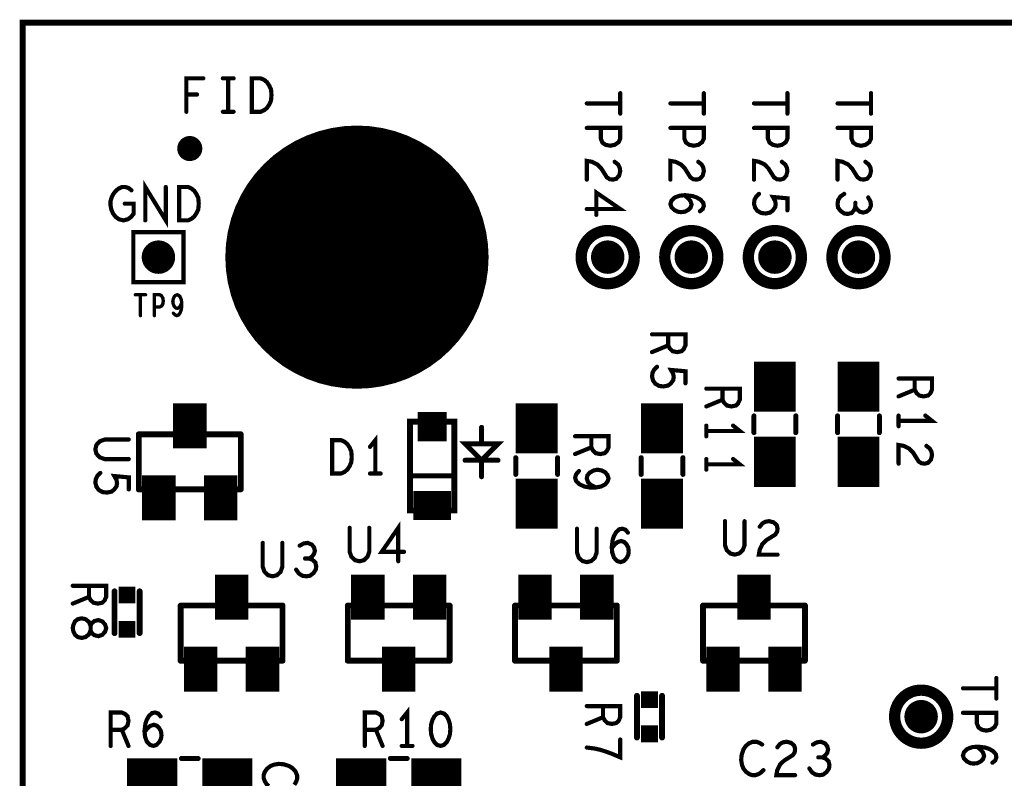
# Model space of a CAD drawing. Extents: x -1 to 5.73, y -1.96 to 5.23.
# Tile 14 of 20: x 0 to 1.17, y 3.43 to 4.33. Entities that reach past the tile are written whole.
import ezdxf

# ---------------------------------------------------------------- set-up
doc = ezdxf.new("R2010")
doc.units = 0
doc.layers.get('0').update_dxf_attribs({"color": 3, "linetype": 'CONTINUOUS'})

# ---------------------------------------------------------------- blocks, each defined once
blk = doc.blocks.new('PAD_S1')
at = {"const_width": 1}
blk.add_lwpolyline([(-0.5, 0), (0.5, 0)], dxfattribs=at)
blk = doc.blocks.new('PAD_R1')
at = {"const_width": 0.5}
blk.add_lwpolyline([(0.25, 0, 1), (-0.25, 0, 1)], format="xyb", close=True, dxfattribs=at)

msp = doc.modelspace()

# ---------------------------------------------------------------- linework, layer by layer
for points, const_width in [([(0, 0.625), (0, 4.33071), (4.72441, 4.33071), (4.72441, 0.625), (3.375, 0.625), (3.375, 0), (0.925, 0), (0.925, 0.625)], 0.007), ([(0.27427, 4.224), (0.27427, 4.264), (0.28493, 4.264), (0.2892, 4.262), (0.2924, 4.25933), (0.29507, 4.25533), (0.2972, 4.25067), (0.29773, 4.244), (0.2972, 4.23733), (0.29507, 4.23267), (0.2924, 4.22867), (0.2892, 4.226), (0.28493, 4.224)], 0.005), ([(0.18727, 4.094), (0.18727, 4.134), (0.19793, 4.134), (0.2022, 4.132), (0.2054, 4.12933), (0.20807, 4.12533), (0.2102, 4.12067), (0.21073, 4.114), (0.2102, 4.10733), (0.20807, 4.10267), (0.2054, 4.09867), (0.2022, 4.096), (0.19793, 4.094)], 0.005), ([(0.1325, 4.02), (0.1925, 4.02), (0.1925, 4.08), (0.1325, 4.08)], 0.005), ([(0.46343, 3.85315), (0.46343, 3.74685), (0.51658, 3.74685), (0.51658, 3.85315), (0.46343, 3.85315), (0.46343, 3.74685), (0.51658, 3.74685), (0.51658, 3.85315)], 0.007), ([(0.37027, 3.791), (0.37027, 3.831), (0.38093, 3.831), (0.3852, 3.829), (0.3884, 3.82633), (0.39107, 3.82233), (0.3932, 3.81767), (0.39373, 3.811), (0.3932, 3.80433), (0.39107, 3.79967), (0.3884, 3.79567), (0.3852, 3.793), (0.38093, 3.791)], 0.005), ([(0.06, 3.606), (0.06067, 3.60227), (0.06267, 3.598), (0.066, 3.59533), (0.07067, 3.59427), (0.07533, 3.59533), (0.07933, 3.59853), (0.08133, 3.60333), (0.08133, 3.60867), (0.08267, 3.61187), (0.086, 3.61453), (0.09067, 3.6156), (0.09533, 3.614), (0.09867, 3.61027), (0.1, 3.606), (0.09867, 3.60173), (0.09533, 3.598), (0.09067, 3.5964), (0.086, 3.59747), (0.08267, 3.60013), (0.08133, 3.60333), (0.08133, 3.60867), (0.07933, 3.61347), (0.07533, 3.61667), (0.07067, 3.61773), (0.066, 3.61667), (0.06267, 3.614), (0.06067, 3.60973)], 0.005), ([(0.5, 3.505), (0.49573, 3.50367), (0.49253, 3.50033), (0.4904, 3.49633), (0.4888, 3.491), (0.48827, 3.485), (0.4888, 3.479), (0.4904, 3.47367), (0.49253, 3.46967), (0.49573, 3.46633), (0.5, 3.465), (0.50427, 3.46633), (0.50747, 3.46967), (0.5096, 3.47367), (0.5112, 3.479), (0.51173, 3.485), (0.5112, 3.491), (0.5096, 3.49633), (0.50747, 3.50033), (0.50427, 3.50367)], 0.005)]:
    msp.add_lwpolyline(points, close=True, dxfattribs=dict(const_width=const_width))
for points, const_width in [([(0.19587, 4.224), (0.19587, 4.264), (0.21613, 4.264)], 0.005), ([(0.2396, 4.264), (0.2524, 4.264)], 0.005), ([(0.246, 4.264), (0.246, 4.224)], 0.005), ([(0.20867, 4.24467), (0.19587, 4.24467)], 0.005), ([(0.715, 4.24627), (0.715, 4.22173)], 0.005), ([(0.815, 4.24627), (0.815, 4.22173)], 0.005), ([(0.915, 4.24627), (0.915, 4.22173)], 0.005), ([(1.015, 4.24627), (1.015, 4.22173)], 0.005), ([(0.715, 4.234), (0.675, 4.234)], 0.005), ([(0.815, 4.234), (0.775, 4.234)], 0.005), ([(0.915, 4.234), (0.875, 4.234)], 0.005), ([(1.015, 4.234), (0.975, 4.234)], 0.005), ([(0.2396, 4.224), (0.2524, 4.224)], 0.005), ([(0.675, 4.20467), (0.715, 4.20467), (0.715, 4.19187), (0.713, 4.1876), (0.70833, 4.1844), (0.703, 4.18333), (0.69767, 4.1844), (0.69367, 4.18707), (0.69167, 4.19187), (0.69167, 4.20467)], 0.005), ([(0.775, 4.20467), (0.815, 4.20467), (0.815, 4.19187), (0.813, 4.1876), (0.80833, 4.1844), (0.803, 4.18333), (0.79767, 4.1844), (0.79367, 4.18707), (0.79167, 4.19187), (0.79167, 4.20467)], 0.005), ([(0.875, 4.20467), (0.915, 4.20467), (0.915, 4.19187), (0.913, 4.1876), (0.90833, 4.1844), (0.903, 4.18333), (0.89767, 4.1844), (0.89367, 4.18707), (0.89167, 4.19187), (0.89167, 4.20467)], 0.005), ([(0.975, 4.20467), (1.015, 4.20467), (1.015, 4.19187), (1.013, 4.1876), (1.00833, 4.1844), (1.003, 4.18333), (0.99767, 4.1844), (0.99367, 4.18707), (0.99167, 4.19187), (0.99167, 4.20467)], 0.005), ([(0.70833, 4.16413), (0.71233, 4.16093), (0.71433, 4.1572), (0.715, 4.15293), (0.71367, 4.1476), (0.71033, 4.14387), (0.70633, 4.1428), (0.70233, 4.14333), (0.699, 4.14547), (0.69233, 4.15613), (0.68767, 4.16093), (0.681, 4.16413), (0.675, 4.1652), (0.675, 4.1428)], 0.005), ([(0.80833, 4.16413), (0.81233, 4.16093), (0.81433, 4.1572), (0.815, 4.15293), (0.81367, 4.1476), (0.81033, 4.14387), (0.80633, 4.1428), (0.80233, 4.14333), (0.799, 4.14547), (0.79233, 4.15613), (0.78767, 4.16093), (0.781, 4.16413), (0.775, 4.1652), (0.775, 4.1428)], 0.005), ([(0.90833, 4.16413), (0.91233, 4.16093), (0.91433, 4.1572), (0.915, 4.15293), (0.91367, 4.1476), (0.91033, 4.14387), (0.90633, 4.1428), (0.90233, 4.14333), (0.899, 4.14547), (0.89233, 4.15613), (0.88767, 4.16093), (0.881, 4.16413), (0.875, 4.1652), (0.875, 4.1428)], 0.005), ([(1.00833, 4.16413), (1.01233, 4.16093), (1.01433, 4.1572), (1.015, 4.15293), (1.01367, 4.1476), (1.01033, 4.14387), (1.00633, 4.1428), (1.00233, 4.14333), (0.999, 4.14547), (0.99233, 4.15613), (0.98767, 4.16093), (0.981, 4.16413), (0.975, 4.1652), (0.975, 4.1428)], 0.005), ([(0.1222, 4.114), (0.13287, 4.114), (0.13287, 4.102), (0.12967, 4.098), (0.12593, 4.09533), (0.1206, 4.094), (0.11527, 4.09533), (0.11153, 4.098), (0.10833, 4.102), (0.1062, 4.10667), (0.10513, 4.112), (0.10513, 4.11667), (0.1062, 4.12067), (0.10833, 4.12533), (0.11153, 4.12933), (0.11473, 4.132), (0.119, 4.134), (0.12273, 4.134), (0.127, 4.13267), (0.1302, 4.13)], 0.005), ([(0.14673, 4.094), (0.14673, 4.134), (0.17127, 4.094), (0.17127, 4.134)], 0.005), ([(0.675, 4.1076), (0.715, 4.1076), (0.68633, 4.12733), (0.68633, 4.10067)], 0.005), ([(0.79167, 4.12413), (0.79633, 4.1204), (0.799, 4.1172), (0.80033, 4.11293), (0.799, 4.1092), (0.79633, 4.10653), (0.79233, 4.1044), (0.78767, 4.10387), (0.78367, 4.1044), (0.77967, 4.10653), (0.77633, 4.10973), (0.775, 4.11347), (0.77633, 4.11773), (0.78033, 4.12147), (0.78633, 4.1236), (0.793, 4.12413), (0.80167, 4.12307), (0.80633, 4.12147), (0.811, 4.1188), (0.81433, 4.11507), (0.815, 4.11133), (0.81367, 4.1076), (0.81033, 4.10493)], 0.005), ([(0.881, 4.12573), (0.87767, 4.12253), (0.87567, 4.1188), (0.875, 4.114), (0.87633, 4.1092), (0.879, 4.10547), (0.88367, 4.1028), (0.889, 4.10227), (0.89433, 4.10333), (0.89767, 4.106), (0.90033, 4.10973), (0.901, 4.11347), (0.90033, 4.1172), (0.89767, 4.122), (0.915, 4.1204), (0.915, 4.106)], 0.005), ([(0.983, 4.12573), (0.97833, 4.12253), (0.97567, 4.11827), (0.975, 4.11347), (0.97567, 4.1092), (0.979, 4.10493), (0.983, 4.10227), (0.987, 4.10173), (0.99167, 4.1028), (0.995, 4.10653), (0.99633, 4.11027), (0.99633, 4.11507)], 0.005), ([(0.99633, 4.11027), (0.99833, 4.10707), (1.00167, 4.1044), (1.00567, 4.10333), (1.00967, 4.1044), (1.013, 4.10707), (1.015, 4.11187), (1.01433, 4.11667), (1.01167, 4.12147)], 0.005), ([(0.13487, 4.005), (0.14713, 4.005)], 0.004), ([(0.141, 4.005), (0.141, 3.98)], 0.004), ([(0.15767, 3.98), (0.15767, 4.005), (0.16407, 4.005), (0.1662, 4.00375), (0.1678, 4.00083), (0.16833, 3.9975), (0.1678, 3.99417), (0.16647, 3.99167), (0.16407, 3.99042), (0.15767, 3.99042)], 0.004), ([(0.18047, 3.98292), (0.18233, 3.98083), (0.18447, 3.98), (0.1866, 3.98083), (0.18847, 3.98333), (0.1898, 3.98708), (0.19033, 3.99083), (0.19033, 3.99542), (0.1898, 3.99917), (0.18847, 4.0025), (0.18687, 4.00417), (0.185, 4.005), (0.18287, 4.00417), (0.18127, 4.0025), (0.1802, 4), (0.17967, 3.99667), (0.1802, 3.99375), (0.18153, 3.99083), (0.18313, 3.98917), (0.185, 3.98875), (0.18713, 3.98958), (0.18873, 3.99167), (0.19033, 3.99542)], 0.004), ([(0.753, 3.95767), (0.793, 3.95767), (0.793, 3.94433), (0.791, 3.94007), (0.78833, 3.9374), (0.783, 3.93633), (0.77767, 3.9374), (0.77433, 3.9406), (0.77233, 3.94433), (0.77233, 3.95767)], 0.005), ([(0.77233, 3.94433), (0.753, 3.93633)], 0.005), ([(0.9, 3.865), (0.9, 3.925)], 0.05), ([(1, 3.865), (1, 3.925)], 0.05), ([(0.759, 3.91873), (0.75567, 3.91553), (0.75367, 3.9118), (0.753, 3.907), (0.75433, 3.9022), (0.757, 3.89847), (0.76167, 3.8958), (0.767, 3.89527), (0.77233, 3.89633), (0.77567, 3.899), (0.77833, 3.90273), (0.779, 3.90647), (0.77833, 3.9102), (0.77567, 3.915), (0.793, 3.9134), (0.793, 3.899)], 0.005), ([(0.615, 3.815), (0.615, 3.875)], 0.05), ([(0.765, 3.815), (0.765, 3.875)], 0.05), ([(1.048, 3.90467), (1.088, 3.90467), (1.088, 3.89133), (1.086, 3.88707), (1.08333, 3.8844), (1.078, 3.88333), (1.07267, 3.8844), (1.06933, 3.8876), (1.06733, 3.89133), (1.06733, 3.90467)], 0.005), ([(0.2, 3.821), (0.2, 3.875)], 0.04), ([(0.818, 3.89267), (0.858, 3.89267), (0.858, 3.87933), (0.856, 3.87507), (0.85333, 3.8724), (0.848, 3.87133), (0.84267, 3.8724), (0.83933, 3.8756), (0.83733, 3.87933), (0.83733, 3.89267)], 0.005), ([(1.06733, 3.89133), (1.048, 3.88333)], 0.005), ([(0.83733, 3.87933), (0.818, 3.87133)], 0.005), ([(0.19, 3.858), (0.21, 3.858), (0.21, 3.838)], 0.007), ([(0.19, 3.858), (0.19, 3.838)], 0.007), ([(0.875, 3.84), (0.875, 3.86)], 0.006), ([(0.875, 3.84), (0.875, 3.86)], 0.006), ([(0.9, 3.775), (0.9, 3.835)], 0.05), ([(0.925, 3.84), (0.925, 3.86)], 0.006), ([(0.925, 3.84), (0.925, 3.86)], 0.006), ([(0.975, 3.86), (0.975, 3.84)], 0.006), ([(0.975, 3.86), (0.975, 3.84)], 0.006), ([(1, 3.775), (1, 3.835)], 0.05), ([(1.025, 3.86), (1.025, 3.84)], 0.006), ([(1.025, 3.86), (1.025, 3.84)], 0.006), ([(1.048, 3.854), (1.088, 3.854), (1.08, 3.8604)], 0.005), ([(1.048, 3.8604), (1.048, 3.8476)], 0.005), ([(0.139, 3.838), (0.139, 3.772)], 0.007), ([(0.261, 3.838), (0.139, 3.838)], 0.007), ([(0.139, 3.838), (0.139, 3.798)], 0.007), ([(0.171, 3.838), (0.139, 3.838)], 0.007), ([(0.261, 3.838), (0.229, 3.838)], 0.007), ([(0.261, 3.772), (0.261, 3.838)], 0.007), ([(0.261, 3.798), (0.261, 3.838)], 0.007), ([(0.54906, 3.82658), (0.54906, 3.84626)], 0.006), ([(0.818, 3.842), (0.858, 3.842), (0.85, 3.8484)], 0.005), ([(0.818, 3.8484), (0.818, 3.8356)], 0.005), ([(0.127, 3.83173), (0.09833, 3.83173), (0.09233, 3.8296), (0.08833, 3.82533), (0.087, 3.82), (0.08833, 3.81467), (0.09233, 3.8104), (0.09833, 3.80827), (0.127, 3.80827)], 0.005), ([(0.422, 3.791), (0.422, 3.831), (0.4156, 3.823)], 0.005), ([(0.54906, 3.80689), (0.56874, 3.82658), (0.52937, 3.82658), (0.54906, 3.80689), (0.54906, 3.78721)], 0.006), ([(0.661, 3.83567), (0.701, 3.83567), (0.701, 3.82233), (0.699, 3.81807), (0.69633, 3.8154), (0.691, 3.81433), (0.68567, 3.8154), (0.68233, 3.8186), (0.68033, 3.82233), (0.68033, 3.83567)], 0.005), ([(0.68033, 3.82233), (0.661, 3.81433)], 0.005), ([(1.08133, 3.82413), (1.08533, 3.82093), (1.08733, 3.8172), (1.088, 3.81293), (1.08667, 3.8076), (1.08333, 3.80387), (1.07933, 3.8028), (1.07533, 3.80333), (1.072, 3.80547), (1.06533, 3.81613), (1.06067, 3.82093), (1.054, 3.82413), (1.048, 3.8252), (1.048, 3.8028)], 0.005), ([(0.163, 3.735), (0.163, 3.789)], 0.04), ([(0.237, 3.735), (0.237, 3.789)], 0.04), ([(0.56874, 3.80689), (0.52937, 3.80689)], 0.006), ([(0.59, 3.81), (0.59, 3.79)], 0.006), ([(0.59, 3.81), (0.59, 3.79)], 0.006), ([(0.615, 3.725), (0.615, 3.785)], 0.05), ([(0.64, 3.81), (0.64, 3.79)], 0.006), ([(0.64, 3.81), (0.64, 3.79)], 0.006), ([(0.74, 3.79), (0.74, 3.81)], 0.006), ([(0.74, 3.79), (0.74, 3.81)], 0.006), ([(0.765, 3.725), (0.765, 3.785)], 0.05), ([(0.79, 3.79), (0.79, 3.81)], 0.006), ([(0.79, 3.79), (0.79, 3.81)], 0.006), ([(0.818, 3.802), (0.858, 3.802), (0.85, 3.8084)], 0.005), ([(0.818, 3.8084), (0.818, 3.7956)], 0.005), ([(0.093, 3.79173), (0.08967, 3.78853), (0.08767, 3.7848), (0.087, 3.78), (0.08833, 3.7752), (0.091, 3.77147), (0.09567, 3.7688), (0.101, 3.76827), (0.10633, 3.76933), (0.10967, 3.772), (0.11233, 3.77573), (0.113, 3.77947), (0.11233, 3.7832), (0.10967, 3.788), (0.127, 3.7864), (0.127, 3.772)], 0.005), ([(0.4156, 3.791), (0.4284, 3.791)], 0.005), ([(0.66567, 3.79407), (0.66233, 3.79033), (0.661, 3.78607), (0.66233, 3.7818), (0.66633, 3.77807), (0.67233, 3.7754), (0.67833, 3.77433), (0.68567, 3.77433), (0.69167, 3.7754), (0.697, 3.77807), (0.69967, 3.78127), (0.701, 3.785), (0.69967, 3.78927), (0.697, 3.79247), (0.693, 3.7946), (0.68767, 3.79567), (0.683, 3.7946), (0.67833, 3.79193), (0.67567, 3.78873), (0.675, 3.785), (0.67633, 3.78073), (0.67967, 3.77753), (0.68567, 3.77433)], 0.005), ([(0.46539, 3.78819), (0.51362, 3.78819)], 0.006), ([(0.46539, 3.78819), (0.51362, 3.78819)], 0.006), ([(0.139, 3.772), (0.261, 3.772)], 0.007), ([(0.153, 3.752), (0.153, 3.772)], 0.007), ([(0.173, 3.752), (0.173, 3.772)], 0.007), ([(0.227, 3.752), (0.227, 3.772)], 0.007), ([(0.247, 3.752), (0.247, 3.772)], 0.007), ([(0.4675, 3.75276), (0.5125, 3.75276)], 0.035), ([(0.173, 3.752), (0.153, 3.752)], 0.007), ([(0.247, 3.752), (0.227, 3.752)], 0.007), ([(0.84027, 3.734), (0.84027, 3.70533), (0.8424, 3.69933), (0.84667, 3.69533), (0.852, 3.694), (0.85733, 3.69533), (0.8616, 3.69933), (0.86373, 3.70533), (0.86373, 3.734)], 0.005), ([(0.88187, 3.72733), (0.88507, 3.73133), (0.8888, 3.73333), (0.89307, 3.734), (0.8984, 3.73267), (0.90213, 3.72933), (0.9032, 3.72533), (0.90267, 3.72133), (0.90053, 3.718), (0.88987, 3.71133), (0.88507, 3.70667), (0.88187, 3.7), (0.8808, 3.694), (0.9032, 3.694)], 0.005), ([(0.39127, 3.726), (0.39127, 3.69733), (0.3934, 3.69133), (0.39767, 3.68733), (0.403, 3.686), (0.40833, 3.68733), (0.4126, 3.69133), (0.41473, 3.69733), (0.41473, 3.726)], 0.005), ([(0.4494, 3.686), (0.4494, 3.726), (0.42967, 3.69733), (0.45633, 3.69733)], 0.005), ([(0.66327, 3.725), (0.66327, 3.69633), (0.6654, 3.69033), (0.66967, 3.68633), (0.675, 3.685), (0.68033, 3.68633), (0.6846, 3.69033), (0.68673, 3.69633), (0.68673, 3.725)], 0.005), ([(0.70487, 3.70167), (0.7086, 3.70633), (0.7118, 3.709), (0.71607, 3.71033), (0.7198, 3.709), (0.72247, 3.70633), (0.7246, 3.70233), (0.72513, 3.69767), (0.7246, 3.69367), (0.72247, 3.68967), (0.71927, 3.68633), (0.71553, 3.685), (0.71127, 3.68633), (0.70753, 3.69033), (0.7054, 3.69633), (0.70487, 3.703), (0.70593, 3.71167), (0.70753, 3.71633), (0.7102, 3.721), (0.71393, 3.72433), (0.71767, 3.725), (0.7214, 3.72367), (0.72407, 3.72033)], 0.005), ([(0.28727, 3.708), (0.28727, 3.67933), (0.2894, 3.67333), (0.29367, 3.66933), (0.299, 3.668), (0.30433, 3.66933), (0.3086, 3.67333), (0.31073, 3.67933), (0.31073, 3.708)], 0.005), ([(0.34273, 3.68933), (0.34593, 3.69133), (0.3486, 3.69467), (0.34967, 3.69867), (0.3486, 3.70267), (0.34593, 3.706), (0.34113, 3.708), (0.33633, 3.70733), (0.33153, 3.70467)], 0.005), ([(0.25, 3.616), (0.25, 3.67)], 0.04), ([(0.32727, 3.676), (0.33047, 3.67133), (0.33473, 3.66867), (0.33953, 3.668), (0.3438, 3.66867), (0.34807, 3.672), (0.35073, 3.676), (0.35127, 3.68), (0.3502, 3.68467), (0.34647, 3.688), (0.34273, 3.68933), (0.33793, 3.68933)], 0.005), ([(0.413, 3.616), (0.413, 3.67)], 0.04), ([(0.487, 3.616), (0.487, 3.67)], 0.04), ([(0.613, 3.616), (0.613, 3.67)], 0.04), ([(0.687, 3.616), (0.687, 3.67)], 0.04), ([(0.875, 3.616), (0.875, 3.67)], 0.04), ([(0.06, 3.65667), (0.1, 3.65667), (0.1, 3.64333), (0.098, 3.63907), (0.09533, 3.6364), (0.09, 3.63533), (0.08467, 3.6364), (0.08133, 3.6396), (0.07933, 3.64333), (0.07933, 3.65667)], 0.005), ([(0.11, 3.6), (0.11, 3.65)], 0.007), ([(0.11, 3.6), (0.11, 3.65)], 0.007), ([(0.14, 3.6), (0.14, 3.65)], 0.007), ([(0.14, 3.6), (0.14, 3.65)], 0.007), ([(0.24, 3.653), (0.26, 3.653), (0.26, 3.633)], 0.007), ([(0.24, 3.653), (0.24, 3.633)], 0.007), ([(0.403, 3.653), (0.423, 3.653)], 0.007), ([(0.403, 3.653), (0.403, 3.633)], 0.007), ([(0.423, 3.653), (0.423, 3.633)], 0.007), ([(0.477, 3.653), (0.497, 3.653)], 0.007), ([(0.477, 3.653), (0.477, 3.633)], 0.007), ([(0.497, 3.653), (0.497, 3.633)], 0.007), ([(0.603, 3.653), (0.623, 3.653)], 0.007), ([(0.603, 3.653), (0.603, 3.633)], 0.007), ([(0.623, 3.653), (0.623, 3.633)], 0.007), ([(0.677, 3.653), (0.697, 3.653)], 0.007), ([(0.677, 3.653), (0.677, 3.633)], 0.007), ([(0.697, 3.653), (0.697, 3.633)], 0.007), ([(0.865, 3.653), (0.885, 3.653), (0.885, 3.633)], 0.007), ([(0.865, 3.653), (0.865, 3.633)], 0.007), ([(0.07933, 3.64333), (0.06, 3.63533)], 0.005), ([(0.189, 3.633), (0.189, 3.567)], 0.007), ([(0.311, 3.633), (0.189, 3.633)], 0.007), ([(0.189, 3.633), (0.189, 3.593)], 0.007), ([(0.221, 3.633), (0.189, 3.633)], 0.007), ([(0.311, 3.633), (0.279, 3.633)], 0.007), ([(0.311, 3.567), (0.311, 3.633)], 0.007), ([(0.311, 3.593), (0.311, 3.633)], 0.007), ([(0.389, 3.633), (0.389, 3.567)], 0.007), ([(0.511, 3.633), (0.389, 3.633)], 0.007), ([(0.511, 3.567), (0.511, 3.633)], 0.007), ([(0.589, 3.633), (0.589, 3.567)], 0.007), ([(0.711, 3.633), (0.589, 3.633)], 0.007), ([(0.711, 3.567), (0.711, 3.633)], 0.007), ([(0.814, 3.633), (0.814, 3.567)], 0.007), ([(0.936, 3.633), (0.814, 3.633)], 0.007), ([(0.814, 3.633), (0.814, 3.593)], 0.007), ([(0.846, 3.633), (0.814, 3.633)], 0.007), ([(0.936, 3.633), (0.904, 3.633)], 0.007), ([(0.936, 3.567), (0.936, 3.633)], 0.007), ([(0.936, 3.593), (0.936, 3.633)], 0.007), ([(0.389, 3.607), (0.389, 3.567)], 0.007), ([(0.511, 3.567), (0.511, 3.607)], 0.007), ([(0.589, 3.607), (0.589, 3.567)], 0.007), ([(0.711, 3.567), (0.711, 3.607)], 0.007), ([(0.213, 3.53), (0.213, 3.584)], 0.04), ([(0.287, 3.53), (0.287, 3.584)], 0.04), ([(0.45, 3.53), (0.45, 3.584)], 0.04), ([(0.65, 3.53), (0.65, 3.584)], 0.04), ([(0.838, 3.53), (0.838, 3.584)], 0.04), ([(0.912, 3.53), (0.912, 3.584)], 0.04), ([(0.189, 3.567), (0.311, 3.567)], 0.007), ([(0.203, 3.547), (0.203, 3.567)], 0.007), ([(0.223, 3.547), (0.223, 3.567)], 0.007), ([(0.277, 3.547), (0.277, 3.567)], 0.007), ([(0.297, 3.547), (0.297, 3.567)], 0.007), ([(0.389, 3.567), (0.511, 3.567)], 0.007), ([(0.389, 3.567), (0.421, 3.567)], 0.007), ([(0.46, 3.547), (0.44, 3.547), (0.44, 3.567)], 0.007), ([(0.46, 3.547), (0.46, 3.567)], 0.007), ([(0.479, 3.567), (0.511, 3.567)], 0.007), ([(0.589, 3.567), (0.711, 3.567)], 0.007), ([(0.589, 3.567), (0.621, 3.567)], 0.007), ([(0.66, 3.547), (0.64, 3.547), (0.64, 3.567)], 0.007), ([(0.66, 3.547), (0.66, 3.567)], 0.007), ([(0.679, 3.567), (0.711, 3.567)], 0.007), ([(0.814, 3.567), (0.936, 3.567)], 0.007), ([(0.828, 3.547), (0.828, 3.567)], 0.007), ([(0.848, 3.547), (0.848, 3.567)], 0.007), ([(0.902, 3.547), (0.902, 3.567)], 0.007), ([(0.922, 3.547), (0.922, 3.567)], 0.007), ([(0.223, 3.547), (0.203, 3.547)], 0.007), ([(0.297, 3.547), (0.277, 3.547)], 0.007), ([(0.848, 3.547), (0.828, 3.547)], 0.007), ([(0.922, 3.547), (0.902, 3.547)], 0.007), ([(1.165, 3.54627), (1.165, 3.52173)], 0.005), ([(1.165, 3.534), (1.125, 3.534)], 0.005), ([(0.735, 3.475), (0.735, 3.525)], 0.007), ([(0.735, 3.475), (0.735, 3.525)], 0.007), ([(0.765, 3.475), (0.765, 3.525)], 0.007), ([(0.765, 3.475), (0.765, 3.525)], 0.007), ([(0.46, 3.465), (0.46, 3.505), (0.4536, 3.497)], 0.005), ([(0.675, 3.51267), (0.715, 3.51267), (0.715, 3.49933), (0.713, 3.49507), (0.71033, 3.4924), (0.705, 3.49133), (0.69967, 3.4924), (0.69633, 3.4956), (0.69433, 3.49933), (0.69433, 3.51267)], 0.005), ([(0.10533, 3.465), (0.10533, 3.505), (0.11867, 3.505), (0.12293, 3.503), (0.1256, 3.50033), (0.12667, 3.495), (0.1256, 3.48967), (0.1224, 3.48633), (0.11867, 3.48433), (0.10533, 3.48433)], 0.005), ([(0.14587, 3.48167), (0.1496, 3.48633), (0.1528, 3.489), (0.15707, 3.49033), (0.1608, 3.489), (0.16347, 3.48633), (0.1656, 3.48233), (0.16613, 3.47767), (0.1656, 3.47367), (0.16347, 3.46967), (0.16027, 3.46633), (0.15653, 3.465), (0.15227, 3.46633), (0.14853, 3.47033), (0.1464, 3.47633), (0.14587, 3.483), (0.14693, 3.49167), (0.14853, 3.49633), (0.1512, 3.501), (0.15493, 3.50433), (0.15867, 3.505), (0.1624, 3.50367), (0.16507, 3.50033)], 0.005), ([(0.40933, 3.465), (0.40933, 3.505), (0.42267, 3.505), (0.42693, 3.503), (0.4296, 3.50033), (0.43067, 3.495), (0.4296, 3.48967), (0.4264, 3.48633), (0.42267, 3.48433), (0.40933, 3.48433)], 0.005), ([(0.69433, 3.49933), (0.675, 3.49133)], 0.005), ([(1.125, 3.50467), (1.165, 3.50467), (1.165, 3.49187), (1.163, 3.4876), (1.15833, 3.4844), (1.153, 3.48333), (1.14767, 3.4844), (1.14367, 3.48707), (1.14167, 3.49187), (1.14167, 3.50467)], 0.005), ([(0.11867, 3.48433), (0.12667, 3.465)], 0.005), ([(0.42267, 3.48433), (0.43067, 3.465)], 0.005), ([(0.675, 3.46307), (0.68367, 3.462), (0.691, 3.4604), (0.69767, 3.45827), (0.705, 3.4556), (0.715, 3.45133), (0.715, 3.47267)], 0.005), ([(0.4536, 3.465), (0.4664, 3.465)], 0.005), ([(0.88473, 3.46667), (0.88153, 3.46867), (0.8778, 3.47), (0.87353, 3.47), (0.86873, 3.468), (0.865, 3.46467), (0.86233, 3.46067), (0.8602, 3.454), (0.85967, 3.448), (0.86073, 3.442), (0.86233, 3.438), (0.86553, 3.434), (0.86927, 3.43133), (0.873, 3.43), (0.87673, 3.43), (0.88047, 3.43133), (0.88367, 3.43333), (0.88633, 3.436)], 0.005), ([(0.90287, 3.46333), (0.90607, 3.46733), (0.9098, 3.46933), (0.91407, 3.47), (0.9194, 3.46867), (0.92313, 3.46533), (0.9242, 3.46133), (0.92367, 3.45733), (0.92153, 3.454), (0.91087, 3.44733), (0.90607, 3.44267), (0.90287, 3.436), (0.9018, 3.43), (0.9242, 3.43)], 0.005), ([(0.95673, 3.45133), (0.95993, 3.45333), (0.9626, 3.45667), (0.96367, 3.46067), (0.9626, 3.46467), (0.95993, 3.468), (0.95513, 3.47), (0.95033, 3.46933), (0.94553, 3.46667)], 0.005), ([(1.14167, 3.46413), (1.14633, 3.4604), (1.149, 3.4572), (1.15033, 3.45293), (1.149, 3.4492), (1.14633, 3.44653), (1.14233, 3.4444), (1.13767, 3.44387), (1.13367, 3.4444), (1.12967, 3.44653), (1.12633, 3.44973), (1.125, 3.45347), (1.12633, 3.45773), (1.13033, 3.46147), (1.13633, 3.4636), (1.143, 3.46413), (1.15167, 3.46307), (1.15633, 3.46147), (1.161, 3.4588), (1.16433, 3.45507), (1.165, 3.45133), (1.16367, 3.4476), (1.16033, 3.44493)], 0.005), ([(0.19, 3.45), (0.21, 3.45)], 0.006), ([(0.19, 3.45), (0.21, 3.45)], 0.006), ([(0.44, 3.45), (0.46, 3.45)], 0.006), ([(0.44, 3.45), (0.46, 3.45)], 0.006), ([(0.94127, 3.438), (0.94447, 3.43333), (0.94873, 3.43067), (0.95353, 3.43), (0.9578, 3.43067), (0.96207, 3.434), (0.96473, 3.438), (0.96527, 3.442), (0.9642, 3.44667), (0.96047, 3.45), (0.95673, 3.45133), (0.95193, 3.45133)], 0.005), ([(0.125, 3.425), (0.185, 3.425)], 0.05), ([(0.215, 3.425), (0.275, 3.425)], 0.05), ([(0.32507, 3.41847), (0.32707, 3.42167), (0.3284, 3.4254), (0.3284, 3.42967), (0.3264, 3.43447), (0.32307, 3.4382), (0.31907, 3.44087), (0.3124, 3.443), (0.3064, 3.44353), (0.3004, 3.44247), (0.2964, 3.44087), (0.2924, 3.43767), (0.28973, 3.43393), (0.2884, 3.4302), (0.2884, 3.42647), (0.28973, 3.42273), (0.29173, 3.41953), (0.2944, 3.41687)], 0.005), ([(0.375, 3.425), (0.435, 3.425)], 0.05), ([(0.465, 3.425), (0.525, 3.425)], 0.05)]:
    msp.add_lwpolyline(points, dxfattribs=dict(const_width=const_width))
for points, const_width in [([(0.735, 4.05, 1), (0.665, 4.05, 1)], 0.007), ([(0.835, 4.05, 1), (0.765, 4.05, 1)], 0.007), ([(0.935, 4.05, 1), (0.865, 4.05, 1)], 0.007), ([(1.035, 4.05, 1), (0.965, 4.05, 1)], 0.007), ([(0.729, 4.05, 1), (0.671, 4.05, 1)], 0.008), ([(0.829, 4.05, 1), (0.771, 4.05, 1)], 0.008), ([(0.929, 4.05, 1), (0.871, 4.05, 1)], 0.008), ([(1.029, 4.05, 1), (0.971, 4.05, 1)], 0.008), ([(1.11, 3.5, 1), (1.04, 3.5, 1)], 0.007), ([(1.104, 3.5, 1), (1.046, 3.5, 1)], 0.008)]:
    msp.add_lwpolyline(points, format="xyb", close=True, dxfattribs=dict(const_width=const_width))

# ---------------------------------------------------------------- block references
for name, p, xscale, yscale in [('PAD_R1', (0.21613, 4.264), 0.005, 0.005), ('PAD_R1', (0.2396, 4.264), 0.005, 0.005), ('PAD_R1', (0.246, 4.264), 0.005, 0.005), ('PAD_R1', (0.2524, 4.264), 0.005, 0.005), ('PAD_R1', (0.19587, 4.24467), 0.005, 0.005), ('PAD_R1', (0.20867, 4.24467), 0.005, 0.005), ('PAD_R1', (0.715, 4.24627), 0.005, 0.005), ('PAD_R1', (0.815, 4.24627), 0.005, 0.005), ('PAD_R1', (0.915, 4.24627), 0.005, 0.005), ('PAD_R1', (1.015, 4.24627), 0.005, 0.005), ('PAD_R1', (0.675, 4.234), 0.005, 0.005), ('PAD_R1', (0.715, 4.234), 0.005, 0.005), ('PAD_R1', (0.775, 4.234), 0.005, 0.005), ('PAD_R1', (0.815, 4.234), 0.005, 0.005), ('PAD_R1', (0.875, 4.234), 0.005, 0.005), ('PAD_R1', (0.915, 4.234), 0.005, 0.005), ('PAD_R1', (0.975, 4.234), 0.005, 0.005), ('PAD_R1', (1.015, 4.234), 0.005, 0.005), ('PAD_R1', (0.19587, 4.224), 0.005, 0.005), ('PAD_R1', (0.2396, 4.224), 0.005, 0.005), ('PAD_R1', (0.246, 4.224), 0.005, 0.005), ('PAD_R1', (0.2524, 4.224), 0.005, 0.005), ('PAD_R1', (0.715, 4.22173), 0.005, 0.005), ('PAD_R1', (0.815, 4.22173), 0.005, 0.005), ('PAD_R1', (0.915, 4.22173), 0.005, 0.005), ('PAD_R1', (1.015, 4.22173), 0.005, 0.005), ('PAD_R1', (0.4, 4.05), 0.315, 0.315), ('PAD_R1', (0.675, 4.20467), 0.005, 0.005), ('PAD_R1', (0.69167, 4.20467), 0.005, 0.005), ('PAD_R1', (0.775, 4.20467), 0.005, 0.005), ('PAD_R1', (0.79167, 4.20467), 0.005, 0.005), ('PAD_R1', (0.875, 4.20467), 0.005, 0.005), ('PAD_R1', (0.89167, 4.20467), 0.005, 0.005), ('PAD_R1', (0.975, 4.20467), 0.005, 0.005), ('PAD_R1', (0.99167, 4.20467), 0.005, 0.005), ('PAD_R1', (0.2, 4.18), 0.03, 0.03), ('PAD_R1', (0.354, 4.16106), 0.03, 0.03), ('PAD_R1', (0.44592, 4.16087), 0.03, 0.03), ('PAD_R1', (0.70833, 4.16413), 0.005, 0.005), ('PAD_R1', (0.80833, 4.16413), 0.005, 0.005), ('PAD_R1', (0.90833, 4.16413), 0.005, 0.005), ('PAD_R1', (1.00833, 4.16413), 0.005, 0.005), ('PAD_R1', (0.17127, 4.134), 0.005, 0.005), ('PAD_R1', (0.675, 4.1428), 0.005, 0.005), ('PAD_R1', (0.775, 4.1428), 0.005, 0.005), ('PAD_R1', (0.875, 4.1428), 0.005, 0.005), ('PAD_R1', (0.975, 4.1428), 0.005, 0.005), ('PAD_R1', (0.1302, 4.13), 0.005, 0.005), ('PAD_R1', (0.79167, 4.12413), 0.005, 0.005), ('PAD_R1', (0.881, 4.12573), 0.005, 0.005), ('PAD_R1', (0.983, 4.12573), 0.005, 0.005), ('PAD_R1', (1.01167, 4.12147), 0.005, 0.005), ('PAD_R1', (0.1222, 4.114), 0.005, 0.005), ('PAD_R1', (0.99633, 4.11507), 0.005, 0.005), ('PAD_R1', (0.99633, 4.11027), 0.005, 0.005), ('PAD_R1', (0.28913, 4.09592), 0.03, 0.03), ('PAD_R1', (0.51106, 4.096), 0.03, 0.03), ('PAD_R1', (0.675, 4.1076), 0.005, 0.005), ('PAD_R1', (0.68633, 4.10067), 0.005, 0.005), ('PAD_R1', (0.81033, 4.10493), 0.005, 0.005), ('PAD_R1', (0.915, 4.106), 0.005, 0.005), ('PAD_R1', (0.14673, 4.094), 0.005, 0.005), ('PAD_R1', (0.1625, 4.05), 0.04, 0.04), ('PAD_R1', (0.7, 4.05), 0.04, 0.04), ('PAD_R1', (0.8, 4.05), 0.04, 0.04), ('PAD_R1', (0.9, 4.05), 0.04, 0.04), ('PAD_R1', (1, 4.05), 0.04, 0.04), ('PAD_R1', (0.28894, 4.004), 0.03, 0.03), ('PAD_R1', (0.51087, 4.00408), 0.03, 0.03), ('PAD_R1', (0.13487, 4.005), 0.004, 0.004), ('PAD_R1', (0.141, 4.005), 0.004, 0.004), ('PAD_R1', (0.14713, 4.005), 0.004, 0.004), ('PAD_R1', (0.19033, 3.99542), 0.004, 0.004), ('PAD_R1', (0.141, 3.98), 0.004, 0.004), ('PAD_R1', (0.15767, 3.99042), 0.004, 0.004), ('PAD_R1', (0.15767, 3.98), 0.004, 0.004), ('PAD_R1', (0.18047, 3.98292), 0.004, 0.004), ('PAD_R1', (0.753, 3.95767), 0.005, 0.005), ('PAD_R1', (0.77233, 3.95767), 0.005, 0.005), ('PAD_R1', (0.35408, 3.93913), 0.03, 0.03), ('PAD_R1', (0.446, 3.93894), 0.03, 0.03), ('PAD_R1', (0.77233, 3.94433), 0.005, 0.005), ('PAD_R1', (0.753, 3.93633), 0.005, 0.005), ('PAD_R1', (0.759, 3.91873), 0.005, 0.005), ('PAD_R1', (0.793, 3.899), 0.005, 0.005), ('PAD_R1', (1.048, 3.90467), 0.005, 0.005), ('PAD_R1', (1.06733, 3.90467), 0.005, 0.005), ('PAD_R1', (0.818, 3.89267), 0.005, 0.005), ('PAD_R1', (0.83733, 3.89267), 0.005, 0.005), ('PAD_R1', (1.06733, 3.89133), 0.005, 0.005), ('PAD_R1', (0.83733, 3.87933), 0.005, 0.005), ('PAD_R1', (1.048, 3.88333), 0.005, 0.005), ('PAD_S1', (0.49, 3.84724), 0.035, 0.035), ('PAD_R1', (0.818, 3.87133), 0.005, 0.005), ('PAD_R1', (0.19, 3.858), 0.007, 0.007), ('PAD_R1', (0.19, 3.858), 0.007, 0.007), ('PAD_R1', (0.875, 3.86), 0.006, 0.006), ('PAD_R1', (0.875, 3.86), 0.006, 0.006), ('PAD_R1', (0.925, 3.86), 0.006, 0.006), ('PAD_R1', (0.925, 3.86), 0.006, 0.006), ('PAD_R1', (0.975, 3.86), 0.006, 0.006), ('PAD_R1', (0.975, 3.86), 0.006, 0.006), ('PAD_R1', (1.025, 3.86), 0.006, 0.006), ('PAD_R1', (1.025, 3.86), 0.006, 0.006), ('PAD_R1', (1.048, 3.8604), 0.005, 0.005), ('PAD_R1', (1.048, 3.854), 0.005, 0.005), ('PAD_R1', (1.08, 3.8604), 0.005, 0.005), ('PAD_R1', (0.139, 3.838), 0.007, 0.007), ('PAD_R1', (0.139, 3.838), 0.007, 0.007), ('PAD_R1', (0.139, 3.838), 0.007, 0.007), ('PAD_R1', (0.139, 3.838), 0.007, 0.007), ('PAD_R1', (0.171, 3.838), 0.007, 0.007), ('PAD_R1', (0.19, 3.838), 0.007, 0.007), ('PAD_R1', (0.21, 3.838), 0.007, 0.007), ('PAD_R1', (0.229, 3.838), 0.007, 0.007), ('PAD_R1', (0.261, 3.838), 0.007, 0.007), ('PAD_R1', (0.261, 3.838), 0.007, 0.007), ('PAD_R1', (0.261, 3.838), 0.007, 0.007), ('PAD_R1', (0.261, 3.838), 0.007, 0.007), ('PAD_R1', (0.54906, 3.84626), 0.006, 0.006), ('PAD_R1', (0.818, 3.8484), 0.005, 0.005), ('PAD_R1', (0.818, 3.842), 0.005, 0.005), ('PAD_R1', (0.85, 3.8484), 0.005, 0.005), ('PAD_R1', (0.875, 3.84), 0.006, 0.006), ('PAD_R1', (0.875, 3.84), 0.006, 0.006), ('PAD_R1', (0.925, 3.84), 0.006, 0.006), ('PAD_R1', (0.925, 3.84), 0.006, 0.006), ('PAD_R1', (0.975, 3.84), 0.006, 0.006), ('PAD_R1', (0.975, 3.84), 0.006, 0.006), ('PAD_R1', (1.025, 3.84), 0.006, 0.006), ('PAD_R1', (1.025, 3.84), 0.006, 0.006), ('PAD_R1', (1.048, 3.8476), 0.005, 0.005), ('PAD_R1', (0.127, 3.83173), 0.005, 0.005), ('PAD_R1', (0.54906, 3.82658), 0.006, 0.006), ('PAD_R1', (0.661, 3.83567), 0.005, 0.005), ('PAD_R1', (0.68033, 3.83567), 0.005, 0.005), ('PAD_R1', (0.818, 3.8356), 0.005, 0.005), ('PAD_R1', (0.4156, 3.823), 0.005, 0.005), ('PAD_R1', (0.661, 3.81433), 0.005, 0.005), ('PAD_R1', (0.68033, 3.82233), 0.005, 0.005), ('PAD_R1', (1.08133, 3.82413), 0.005, 0.005), ('PAD_R1', (0.127, 3.80827), 0.005, 0.005), ('PAD_R1', (0.52937, 3.80689), 0.006, 0.006), ('PAD_R1', (0.54906, 3.80689), 0.006, 0.006), ('PAD_R1', (0.56874, 3.80689), 0.006, 0.006), ('PAD_R1', (0.59, 3.81), 0.006, 0.006), ('PAD_R1', (0.59, 3.81), 0.006, 0.006), ('PAD_R1', (0.64, 3.81), 0.006, 0.006), ('PAD_R1', (0.64, 3.81), 0.006, 0.006), ('PAD_R1', (0.74, 3.81), 0.006, 0.006), ('PAD_R1', (0.74, 3.81), 0.006, 0.006), ('PAD_R1', (0.79, 3.81), 0.006, 0.006), ('PAD_R1', (0.79, 3.81), 0.006, 0.006), ('PAD_R1', (0.818, 3.8084), 0.005, 0.005), ('PAD_R1', (0.85, 3.8084), 0.005, 0.005), ('PAD_R1', (1.048, 3.8028), 0.005, 0.005), ('PAD_R1', (0.093, 3.79173), 0.005, 0.005), ('PAD_R1', (0.139, 3.798), 0.007, 0.007), ('PAD_R1', (0.261, 3.798), 0.007, 0.007), ('PAD_R1', (0.4156, 3.791), 0.005, 0.005), ('PAD_R1', (0.422, 3.791), 0.005, 0.005), ('PAD_R1', (0.4284, 3.791), 0.005, 0.005), ('PAD_R1', (0.66567, 3.79407), 0.005, 0.005), ('PAD_R1', (0.818, 3.802), 0.005, 0.005), ('PAD_R1', (0.818, 3.7956), 0.005, 0.005), ('PAD_R1', (0.46539, 3.78819), 0.006, 0.006), ('PAD_R1', (0.46539, 3.78819), 0.006, 0.006), ('PAD_R1', (0.51362, 3.78819), 0.006, 0.006), ('PAD_R1', (0.51362, 3.78819), 0.006, 0.006), ('PAD_R1', (0.54906, 3.78721), 0.006, 0.006), ('PAD_R1', (0.59, 3.79), 0.006, 0.006), ('PAD_R1', (0.59, 3.79), 0.006, 0.006), ('PAD_R1', (0.64, 3.79), 0.006, 0.006), ('PAD_R1', (0.64, 3.79), 0.006, 0.006), ('PAD_R1', (0.74, 3.79), 0.006, 0.006), ('PAD_R1', (0.74, 3.79), 0.006, 0.006), ('PAD_R1', (0.79, 3.79), 0.006, 0.006), ('PAD_R1', (0.79, 3.79), 0.006, 0.006), ('PAD_R1', (0.127, 3.772), 0.005, 0.005), ('PAD_R1', (0.139, 3.772), 0.007, 0.007), ('PAD_R1', (0.139, 3.772), 0.007, 0.007), ('PAD_R1', (0.153, 3.772), 0.007, 0.007), ('PAD_R1', (0.173, 3.772), 0.007, 0.007), ('PAD_R1', (0.227, 3.772), 0.007, 0.007), ('PAD_R1', (0.247, 3.772), 0.007, 0.007), ('PAD_R1', (0.261, 3.772), 0.007, 0.007), ('PAD_R1', (0.261, 3.772), 0.007, 0.007), ('PAD_R1', (0.68567, 3.77433), 0.005, 0.005), ('PAD_R1', (0.153, 3.752), 0.007, 0.007), ('PAD_R1', (0.153, 3.752), 0.007, 0.007), ('PAD_R1', (0.173, 3.752), 0.007, 0.007), ('PAD_R1', (0.173, 3.752), 0.007, 0.007), ('PAD_R1', (0.227, 3.752), 0.007, 0.007), ('PAD_R1', (0.227, 3.752), 0.007, 0.007), ('PAD_R1', (0.247, 3.752), 0.007, 0.007), ('PAD_R1', (0.247, 3.752), 0.007, 0.007), ('PAD_R1', (0.84027, 3.734), 0.005, 0.005), ('PAD_R1', (0.86373, 3.734), 0.005, 0.005), ('PAD_R1', (0.39127, 3.726), 0.005, 0.005), ('PAD_R1', (0.41473, 3.726), 0.005, 0.005), ('PAD_R1', (0.66327, 3.725), 0.005, 0.005), ('PAD_R1', (0.68673, 3.725), 0.005, 0.005), ('PAD_R1', (0.72407, 3.72033), 0.005, 0.005), ('PAD_R1', (0.88187, 3.72733), 0.005, 0.005), ('PAD_R1', (0.28727, 3.708), 0.005, 0.005), ('PAD_R1', (0.31073, 3.708), 0.005, 0.005), ('PAD_R1', (0.33153, 3.70467), 0.005, 0.005), ('PAD_R1', (0.45633, 3.69733), 0.005, 0.005), ('PAD_R1', (0.70487, 3.70167), 0.005, 0.005), ('PAD_R1', (0.33793, 3.68933), 0.005, 0.005), ('PAD_R1', (0.34273, 3.68933), 0.005, 0.005), ('PAD_R1', (0.4494, 3.686), 0.005, 0.005), ('PAD_R1', (0.9032, 3.694), 0.005, 0.005), ('PAD_R1', (0.32727, 3.676), 0.005, 0.005), ('PAD_R1', (0.06, 3.65667), 0.005, 0.005), ('PAD_R1', (0.07933, 3.65667), 0.005, 0.005), ('PAD_S1', (0.125, 3.6455), 0.02, 0.02), ('PAD_R1', (0.11, 3.65), 0.007, 0.007), ('PAD_R1', (0.11, 3.65), 0.007, 0.007), ('PAD_R1', (0.14, 3.65), 0.007, 0.007), ('PAD_R1', (0.14, 3.65), 0.007, 0.007), ('PAD_R1', (0.24, 3.653), 0.007, 0.007), ('PAD_R1', (0.24, 3.653), 0.007, 0.007), ('PAD_R1', (0.403, 3.653), 0.007, 0.007), ('PAD_R1', (0.403, 3.653), 0.007, 0.007), ('PAD_R1', (0.423, 3.653), 0.007, 0.007), ('PAD_R1', (0.423, 3.653), 0.007, 0.007), ('PAD_R1', (0.477, 3.653), 0.007, 0.007), ('PAD_R1', (0.477, 3.653), 0.007, 0.007), ('PAD_R1', (0.497, 3.653), 0.007, 0.007), ('PAD_R1', (0.497, 3.653), 0.007, 0.007), ('PAD_R1', (0.603, 3.653), 0.007, 0.007), ('PAD_R1', (0.603, 3.653), 0.007, 0.007), ('PAD_R1', (0.623, 3.653), 0.007, 0.007), ('PAD_R1', (0.623, 3.653), 0.007, 0.007), ('PAD_R1', (0.677, 3.653), 0.007, 0.007), ('PAD_R1', (0.677, 3.653), 0.007, 0.007), ('PAD_R1', (0.697, 3.653), 0.007, 0.007), ('PAD_R1', (0.697, 3.653), 0.007, 0.007), ('PAD_R1', (0.865, 3.653), 0.007, 0.007), ('PAD_R1', (0.865, 3.653), 0.007, 0.007), ('PAD_R1', (0.07933, 3.64333), 0.005, 0.005), ('PAD_R1', (0.06, 3.63533), 0.005, 0.005), ('PAD_R1', (0.189, 3.633), 0.007, 0.007), ('PAD_R1', (0.189, 3.633), 0.007, 0.007), ('PAD_R1', (0.189, 3.633), 0.007, 0.007), ('PAD_R1', (0.189, 3.633), 0.007, 0.007), ('PAD_R1', (0.221, 3.633), 0.007, 0.007), ('PAD_R1', (0.24, 3.633), 0.007, 0.007), ('PAD_R1', (0.26, 3.633), 0.007, 0.007), ('PAD_R1', (0.279, 3.633), 0.007, 0.007), ('PAD_R1', (0.311, 3.633), 0.007, 0.007), ('PAD_R1', (0.311, 3.633), 0.007, 0.007), ('PAD_R1', (0.311, 3.633), 0.007, 0.007), ('PAD_R1', (0.311, 3.633), 0.007, 0.007), ('PAD_R1', (0.389, 3.633), 0.007, 0.007), ('PAD_R1', (0.389, 3.633), 0.007, 0.007), ('PAD_R1', (0.403, 3.633), 0.007, 0.007), ('PAD_R1', (0.423, 3.633), 0.007, 0.007), ('PAD_R1', (0.477, 3.633), 0.007, 0.007), ('PAD_R1', (0.497, 3.633), 0.007, 0.007), ('PAD_R1', (0.511, 3.633), 0.007, 0.007), ('PAD_R1', (0.511, 3.633), 0.007, 0.007), ('PAD_R1', (0.589, 3.633), 0.007, 0.007), ('PAD_R1', (0.589, 3.633), 0.007, 0.007), ('PAD_R1', (0.603, 3.633), 0.007, 0.007), ('PAD_R1', (0.623, 3.633), 0.007, 0.007), ('PAD_R1', (0.677, 3.633), 0.007, 0.007), ('PAD_R1', (0.697, 3.633), 0.007, 0.007), ('PAD_R1', (0.711, 3.633), 0.007, 0.007), ('PAD_R1', (0.711, 3.633), 0.007, 0.007), ('PAD_R1', (0.814, 3.633), 0.007, 0.007), ('PAD_R1', (0.814, 3.633), 0.007, 0.007), ('PAD_R1', (0.814, 3.633), 0.007, 0.007), ('PAD_R1', (0.814, 3.633), 0.007, 0.007), ('PAD_R1', (0.846, 3.633), 0.007, 0.007), ('PAD_R1', (0.865, 3.633), 0.007, 0.007), ('PAD_R1', (0.885, 3.633), 0.007, 0.007), ('PAD_R1', (0.904, 3.633), 0.007, 0.007), ('PAD_R1', (0.936, 3.633), 0.007, 0.007), ('PAD_R1', (0.936, 3.633), 0.007, 0.007), ('PAD_R1', (0.936, 3.633), 0.007, 0.007), ('PAD_R1', (0.936, 3.633), 0.007, 0.007), ('PAD_S1', (0.125, 3.6045), 0.02, 0.02), ('PAD_R1', (0.389, 3.607), 0.007, 0.007), ('PAD_R1', (0.511, 3.607), 0.007, 0.007), ('PAD_R1', (0.589, 3.607), 0.007, 0.007), ('PAD_R1', (0.711, 3.607), 0.007, 0.007), ('PAD_R1', (0.11, 3.6), 0.007, 0.007), ('PAD_R1', (0.11, 3.6), 0.007, 0.007), ('PAD_R1', (0.14, 3.6), 0.007, 0.007), ('PAD_R1', (0.14, 3.6), 0.007, 0.007), ('PAD_R1', (0.189, 3.593), 0.007, 0.007), ('PAD_R1', (0.311, 3.593), 0.007, 0.007), ('PAD_R1', (0.814, 3.593), 0.007, 0.007), ('PAD_R1', (0.936, 3.593), 0.007, 0.007), ('PAD_R1', (0.189, 3.567), 0.007, 0.007), ('PAD_R1', (0.189, 3.567), 0.007, 0.007), ('PAD_R1', (0.203, 3.567), 0.007, 0.007), ('PAD_R1', (0.223, 3.567), 0.007, 0.007), ('PAD_R1', (0.277, 3.567), 0.007, 0.007), ('PAD_R1', (0.297, 3.567), 0.007, 0.007), ('PAD_R1', (0.311, 3.567), 0.007, 0.007), ('PAD_R1', (0.311, 3.567), 0.007, 0.007), ('PAD_R1', (0.389, 3.567), 0.007, 0.007), ('PAD_R1', (0.389, 3.567), 0.007, 0.007), ('PAD_R1', (0.389, 3.567), 0.007, 0.007), ('PAD_R1', (0.389, 3.567), 0.007, 0.007), ('PAD_R1', (0.421, 3.567), 0.007, 0.007), ('PAD_R1', (0.44, 3.567), 0.007, 0.007), ('PAD_R1', (0.46, 3.567), 0.007, 0.007), ('PAD_R1', (0.479, 3.567), 0.007, 0.007), ('PAD_R1', (0.511, 3.567), 0.007, 0.007), ('PAD_R1', (0.511, 3.567), 0.007, 0.007), ('PAD_R1', (0.511, 3.567), 0.007, 0.007), ('PAD_R1', (0.511, 3.567), 0.007, 0.007), ('PAD_R1', (0.589, 3.567), 0.007, 0.007), ('PAD_R1', (0.589, 3.567), 0.007, 0.007), ('PAD_R1', (0.589, 3.567), 0.007, 0.007), ('PAD_R1', (0.589, 3.567), 0.007, 0.007), ('PAD_R1', (0.621, 3.567), 0.007, 0.007), ('PAD_R1', (0.64, 3.567), 0.007, 0.007), ('PAD_R1', (0.66, 3.567), 0.007, 0.007), ('PAD_R1', (0.679, 3.567), 0.007, 0.007), ('PAD_R1', (0.711, 3.567), 0.007, 0.007), ('PAD_R1', (0.711, 3.567), 0.007, 0.007), ('PAD_R1', (0.711, 3.567), 0.007, 0.007), ('PAD_R1', (0.711, 3.567), 0.007, 0.007), ('PAD_R1', (0.814, 3.567), 0.007, 0.007), ('PAD_R1', (0.814, 3.567), 0.007, 0.007), ('PAD_R1', (0.828, 3.567), 0.007, 0.007), ('PAD_R1', (0.848, 3.567), 0.007, 0.007), ('PAD_R1', (0.902, 3.567), 0.007, 0.007), ('PAD_R1', (0.922, 3.567), 0.007, 0.007), ('PAD_R1', (0.936, 3.567), 0.007, 0.007), ('PAD_R1', (0.936, 3.567), 0.007, 0.007), ('PAD_R1', (0.203, 3.547), 0.007, 0.007), ('PAD_R1', (0.203, 3.547), 0.007, 0.007), ('PAD_R1', (0.223, 3.547), 0.007, 0.007), ('PAD_R1', (0.223, 3.547), 0.007, 0.007), ('PAD_R1', (0.277, 3.547), 0.007, 0.007), ('PAD_R1', (0.277, 3.547), 0.007, 0.007), ('PAD_R1', (0.297, 3.547), 0.007, 0.007), ('PAD_R1', (0.297, 3.547), 0.007, 0.007), ('PAD_R1', (0.46, 3.547), 0.007, 0.007), ('PAD_R1', (0.46, 3.547), 0.007, 0.007), ('PAD_R1', (0.66, 3.547), 0.007, 0.007), ('PAD_R1', (0.66, 3.547), 0.007, 0.007), ('PAD_R1', (0.828, 3.547), 0.007, 0.007), ('PAD_R1', (0.828, 3.547), 0.007, 0.007), ('PAD_R1', (0.848, 3.547), 0.007, 0.007), ('PAD_R1', (0.848, 3.547), 0.007, 0.007), ('PAD_R1', (0.902, 3.547), 0.007, 0.007), ('PAD_R1', (0.902, 3.547), 0.007, 0.007), ('PAD_R1', (0.922, 3.547), 0.007, 0.007), ('PAD_R1', (0.922, 3.547), 0.007, 0.007), ('PAD_R1', (1.165, 3.54627), 0.005, 0.005), ('PAD_R1', (1.125, 3.534), 0.005, 0.005), ('PAD_R1', (1.165, 3.534), 0.005, 0.005), ('PAD_S1', (0.75, 3.5205), 0.02, 0.02), ('PAD_R1', (0.735, 3.525), 0.007, 0.007), ('PAD_R1', (0.735, 3.525), 0.007, 0.007), ('PAD_R1', (0.765, 3.525), 0.007, 0.007), ('PAD_R1', (0.765, 3.525), 0.007, 0.007), ('PAD_R1', (1.165, 3.52173), 0.005, 0.005), ('PAD_R1', (0.675, 3.51267), 0.005, 0.005), ('PAD_R1', (0.69433, 3.51267), 0.005, 0.005), ('PAD_R1', (1.075, 3.5), 0.04, 0.04), ('PAD_R1', (0.16507, 3.50033), 0.005, 0.005), ('PAD_R1', (0.4536, 3.497), 0.005, 0.005), ('PAD_R1', (0.69433, 3.49933), 0.005, 0.005), ('PAD_R1', (1.125, 3.50467), 0.005, 0.005), ('PAD_R1', (1.14167, 3.50467), 0.005, 0.005), ('PAD_R1', (0.675, 3.49133), 0.005, 0.005), ('PAD_S1', (0.75, 3.4795), 0.02, 0.02), ('PAD_R1', (0.10533, 3.48433), 0.005, 0.005), ('PAD_R1', (0.11867, 3.48433), 0.005, 0.005), ('PAD_R1', (0.14587, 3.48167), 0.005, 0.005), ('PAD_R1', (0.40933, 3.48433), 0.005, 0.005), ('PAD_R1', (0.42267, 3.48433), 0.005, 0.005), ('PAD_R1', (0.715, 3.47267), 0.005, 0.005), ('PAD_R1', (0.735, 3.475), 0.007, 0.007), ('PAD_R1', (0.735, 3.475), 0.007, 0.007), ('PAD_R1', (0.765, 3.475), 0.007, 0.007), ('PAD_R1', (0.765, 3.475), 0.007, 0.007), ('PAD_R1', (0.10533, 3.465), 0.005, 0.005), ('PAD_R1', (0.12667, 3.465), 0.005, 0.005), ('PAD_R1', (0.40933, 3.465), 0.005, 0.005), ('PAD_R1', (0.43067, 3.465), 0.005, 0.005), ('PAD_R1', (0.4536, 3.465), 0.005, 0.005), ('PAD_R1', (0.46, 3.465), 0.005, 0.005), ('PAD_R1', (0.4664, 3.465), 0.005, 0.005), ('PAD_R1', (0.675, 3.46307), 0.005, 0.005), ('PAD_R1', (0.88473, 3.46667), 0.005, 0.005), ('PAD_R1', (0.90287, 3.46333), 0.005, 0.005), ('PAD_R1', (0.94553, 3.46667), 0.005, 0.005), ('PAD_R1', (1.14167, 3.46413), 0.005, 0.005), ('PAD_R1', (0.19, 3.45), 0.006, 0.006), ('PAD_R1', (0.19, 3.45), 0.006, 0.006), ('PAD_R1', (0.21, 3.45), 0.006, 0.006), ('PAD_R1', (0.21, 3.45), 0.006, 0.006), ('PAD_R1', (0.44, 3.45), 0.006, 0.006), ('PAD_R1', (0.44, 3.45), 0.006, 0.006), ('PAD_R1', (0.46, 3.45), 0.006, 0.006), ('PAD_R1', (0.46, 3.45), 0.006, 0.006), ('PAD_R1', (0.95193, 3.45133), 0.005, 0.005), ('PAD_R1', (0.95673, 3.45133), 0.005, 0.005), ('PAD_R1', (0.94127, 3.438), 0.005, 0.005), ('PAD_R1', (1.16033, 3.44493), 0.005, 0.005), ('PAD_R1', (0.88633, 3.436), 0.005, 0.005), ('PAD_R1', (0.9242, 3.43), 0.005, 0.005)]:
    msp.add_blockref(name, p, dxfattribs=dict(xscale=xscale, yscale=yscale))

doc.saveas('drawing.dxf')
